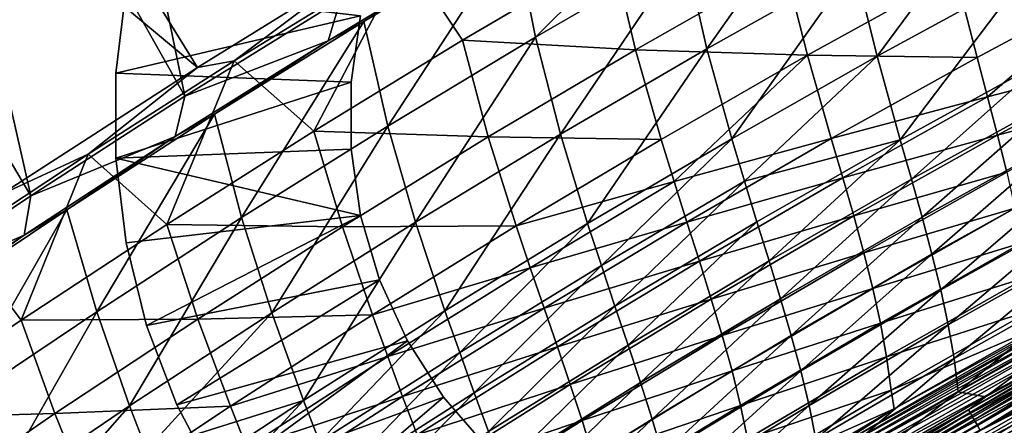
# Model space of a CAD drawing. Header units: metres. Extents: x -1 to 1402, y -1402 to 1.
# Tile 191 of 256: x 457 to 540, y -214 to -179. Entities that reach past the tile are written whole.
import ezdxf

# ---------------------------------------------------------------- set-up
doc = ezdxf.new("R2010")
doc.units = ezdxf.units.M

msp = doc.modelspace()

# ---------------------------------------------------------------- linework, layer by layer
at = {"layer": 'None0'}
for points in [[(470.560699, -185.805908, -29.539268), (459.60553, -132.340759), (445.420502, -141.127594)], [(470.560699, -185.805908, -29.539268), (483.796387, -177.55954, -29.539478), (459.60553, -132.340759)], [(445.070618, -140.433121, -3), (471.642487, -183.353882, -32.124447), (431.026154, -149.478027, -3)], [(445.070618, -140.433121, -3), (485.151154, -174.986893, -32.124664), (471.642487, -183.353882, -32.124447)], [(457.46814, -194.282578, -29.539103), (445.420502, -141.127594), (431.3927, -150.163284)], [(457.46814, -194.282578, -29.539103), (470.560699, -185.805908, -29.539268), (445.420502, -141.127594)], [(471.642487, -183.353882, -32.124447), (454.901917, -194.190506, -32.124233), (431.026154, -149.478027, -3)], [(444.521912, -202.984924, -29.538986), (457.46814, -194.282578, -29.539103), (431.3927, -150.163284)], [(525.843994, -166.295868, -88.129128), (513.066956, -173.420929, -88.12619), (514.977478, -181.7547, -143.986542)], [(527.541504, -174.690323, -143.992294), (525.843994, -166.295868, -88.129128), (514.977478, -181.7547, -143.986542)], [(540.215027, -167.845047, -143.99704), (527.541504, -174.690323, -143.992294), (529.457703, -182.397919, -199.919937)], [(541.941833, -175.593231, -199.926025), (540.215027, -167.845047, -143.99704), (529.457703, -182.397919, -199.919937)], [(512.236511, -168.975983, -60.230633), (498.605591, -171.769836, -32.365005), (500.398438, -180.770432, -88.122635)], [(512.236511, -168.975983, -60.230633), (500.398438, -180.770432, -88.122635), (513.066956, -173.420929, -88.12619)], [(495.918213, -173.146957, -30.960371), (485.800964, -179.438553, -32.365749), (498.605591, -171.769836, -32.365005)], [(498.605591, -171.769836, -32.365005), (485.800964, -179.438553, -32.365749), (487.841156, -188.341446, -88.118431)], [(498.605591, -171.769836, -32.365005), (487.841156, -188.341446, -88.118431), (500.398438, -180.770432, -88.122635)], [(495.918213, -173.146957, -30.960371), (482.76828, -181.080933, -30.960777), (485.800964, -179.438553, -32.365749)], [(482.76828, -181.080933, -30.960777), (495.918213, -173.146957, -30.960371), (483.796387, -177.55954, -29.539478)], [(474.759918, -182.790756, -32.845146), (485.151154, -174.986893, -32.124664), (489.407837, -173.791077, -32.845131)], [(474.759918, -182.790756, -32.845146), (489.407837, -173.791077, -32.845131), (481.543793, -188.761719, -88.574265)], [(481.543793, -188.761719, -88.574265), (489.407837, -173.791077, -32.845131), (494.180176, -181.035889, -88.578583)], [(489.407837, -173.791077, -32.845131), (506.933228, -173.530579, -88.58226), (494.180176, -181.035889, -88.578583)], [(494.180176, -181.035889, -88.578583), (506.933228, -173.530579, -88.58226), (508.912109, -181.838318, -144.419785)], [(513.066956, -173.420929, -88.12619), (500.398438, -180.770432, -88.122635), (502.525726, -189.034836, -143.979767)], [(514.977478, -181.7547, -143.986542), (513.066956, -173.420929, -88.12619), (502.525726, -189.034836, -143.979767)], [(508.912109, -181.838318, -144.419785), (506.933228, -173.530579, -88.58226), (521.5625, -174.621872, -144.42511)], [(471.642487, -183.353882, -32.124447), (485.151154, -174.986893, -32.124664), (474.759918, -182.790756, -32.845146)], [(523.536377, -182.311951, -200.327377), (508.912109, -181.838318, -144.419785), (521.5625, -174.621872, -144.42511)], [(527.541504, -174.690323, -143.992294), (514.977478, -181.7547, -143.986542), (517.085815, -189.414261, -199.912613)], [(529.457703, -182.397919, -199.919937), (527.541504, -174.690323, -143.992294), (517.085815, -189.414261, -199.912613)], [(536.108948, -175.358215, -200.332703), (523.536377, -182.311951, -200.327377), (521.5625, -174.621872, -144.42511)], [(523.536377, -182.311951, -200.327377), (536.108948, -175.358215, -200.332703), (537.955505, -182.490891, -256.276947)], [(541.941833, -175.593231, -199.926025), (529.457703, -182.397919, -199.919937), (531.427246, -189.506378, -255.886261)], [(543.739563, -182.735107, -255.892792), (541.941833, -175.593231, -199.926025), (531.427246, -189.506378, -255.886261)], [(537.955505, -182.490891, -256.276947), (536.108948, -175.358215, -200.332703), (550.471069, -175.781235, -256.281342)], [(537.955505, -182.490891, -256.276947), (550.471069, -175.781235, -256.281342), (538.851074, -185.85965, -284.258179)], [(550.471069, -175.781235, -256.281342), (552.059937, -182.432159, -312.244232), (538.851074, -185.85965, -284.258179)], [(470.560699, -185.805908, -29.539268), (482.76828, -181.080933, -30.960777), (483.796387, -177.55954, -29.539478)], [(482.76828, -181.080933, -30.960777), (473.104614, -187.336304, -32.366402), (485.800964, -179.438553, -32.365749)], [(485.800964, -179.438553, -32.365749), (473.104614, -187.336304, -32.366402), (475.397614, -196.13121, -88.113556)], [(485.800964, -179.438553, -32.365749), (475.397614, -196.13121, -88.113556), (487.841156, -188.341446, -88.118431)], [(500.398438, -180.770432, -88.122635), (487.841156, -188.341446, -88.118431), (490.188782, -196.527466, -143.971939)], [(502.525726, -189.034836, -143.979767), (500.398438, -180.770432, -88.122635), (490.188782, -196.527466, -143.971939)], [(482.76828, -181.080933, -30.960777), (469.758423, -189.240295, -30.961155), (473.104614, -187.336304, -32.366402)], [(469.758423, -189.240295, -30.961155), (482.76828, -181.080933, -30.960777), (470.560699, -185.805908, -29.539268)], [(481.543793, -188.761719, -88.574265), (494.180176, -181.035889, -88.578583), (496.379089, -189.268814, -144.413361)], [(494.180176, -181.035889, -88.578583), (508.912109, -181.838318, -144.419785), (496.379089, -189.268814, -144.413361)], [(496.379089, -189.268814, -144.413361), (508.912109, -181.838318, -144.419785), (511.081085, -189.474609, -200.32074)], [(514.977478, -181.7547, -143.986542), (502.525726, -189.034836, -143.979767), (504.828766, -196.638565, -199.904007)], [(517.085815, -189.414261, -199.912613), (514.977478, -181.7547, -143.986542), (504.828766, -196.638565, -199.904007)], [(511.081085, -189.474609, -200.32074), (508.912109, -181.838318, -144.419785), (523.536377, -182.311951, -200.327377)], [(512.186401, -193.066757, -228.288193), (511.081085, -189.474609, -200.32074), (523.536377, -182.311951, -200.327377)], [(512.186401, -193.066757, -228.288193), (523.536377, -182.311951, -200.327377), (525.557251, -189.405624, -256.271179)], [(529.457703, -182.397919, -199.919937), (517.085815, -189.414261, -199.912613), (518.163391, -193.017059, -227.891907)], [(531.427246, -189.506378, -255.886261), (529.457703, -182.397919, -199.919937), (518.163391, -193.017059, -227.891907)], [(525.557251, -189.405624, -256.271179), (523.536377, -182.311951, -200.327377), (537.955505, -182.490891, -256.276947)], [(537.955505, -182.490891, -256.276947), (538.851074, -185.85965, -284.258179), (525.557251, -189.405624, -256.271179)], [(538.851074, -185.85965, -284.258179), (552.059937, -182.432159, -312.244232), (539.700562, -189.111984, -312.240204)], [(552.059937, -182.432159, -312.244232), (552.769531, -185.594864, -340.221954), (539.700562, -189.111984, -312.240204)], [(454.901917, -194.190506, -32.124233), (471.642487, -183.353882, -32.124447), (462.353241, -190.722046, -32.845135)], [(462.353241, -190.722046, -32.845135), (471.642487, -183.353882, -32.124447), (474.759918, -182.790756, -32.845146)], [(462.353241, -190.722046, -32.845135), (474.759918, -182.790756, -32.845146), (469.027222, -196.705627, -88.569267)], [(469.027222, -196.705627, -88.569267), (474.759918, -182.790756, -32.845146), (481.543793, -188.761719, -88.574265)], [(531.427246, -189.506378, -255.886261), (532.38031, -192.863861, -283.87735), (543.739563, -182.735107, -255.892792)], [(532.38031, -192.863861, -283.87735), (544.61261, -186.108002, -283.883759), (543.739563, -182.735107, -255.892792)], [(457.46814, -194.282578, -29.539103), (469.758423, -189.240295, -30.961155), (470.560699, -185.805908, -29.539268)], [(538.851074, -185.85965, -284.258179), (526.534119, -192.75618, -284.252563), (525.557251, -189.405624, -256.271179)], [(526.534119, -192.75618, -284.252563), (538.851074, -185.85965, -284.258179), (539.700562, -189.111984, -312.240204)], [(539.700562, -189.111984, -312.240204), (552.769531, -185.594864, -340.221954), (540.483154, -192.259308, -340.218201)], [(544.61261, -186.108002, -283.883759), (532.38031, -192.863861, -283.87735), (533.284729, -196.105209, -311.870514)], [(545.440491, -189.36467, -311.876526), (544.61261, -186.108002, -283.883759), (533.284729, -196.105209, -311.870514)], [(469.758423, -189.240295, -30.961155), (460.518524, -195.461273, -32.366943), (473.104614, -187.336304, -32.366402)], [(473.104614, -187.336304, -32.366402), (460.518524, -195.461273, -32.366943), (463.069763, -204.13765, -88.107979)], [(473.104614, -187.336304, -32.366402), (463.069763, -204.13765, -88.107979), (475.397614, -196.13121, -88.113556)], [(487.841156, -188.341446, -88.118431), (475.397614, -196.13121, -88.113556), (477.969208, -204.229507, -143.963013)], [(490.188782, -196.527466, -143.971939), (487.841156, -188.341446, -88.118431), (477.969208, -204.229507, -143.963013)], [(469.758423, -189.240295, -30.961155), (456.890442, -197.62117, -30.961493), (460.518524, -195.461273, -32.366943)], [(456.890442, -197.62117, -30.961493), (469.758423, -189.240295, -30.961155), (457.46814, -194.282578, -29.539103)], [(483.96637, -196.910629, -144.405823), (469.027222, -196.705627, -88.569267), (481.543793, -188.761719, -88.574265)], [(496.379089, -189.268814, -144.413361), (483.96637, -196.910629, -144.405823), (481.543793, -188.761719, -88.574265)], [(498.74585, -196.843216, -200.312744), (483.96637, -196.910629, -144.405823), (496.379089, -189.268814, -144.413361)], [(502.525726, -189.034836, -143.979767), (490.188782, -196.527466, -143.971939), (492.689056, -204.067184, -199.894089)], [(504.828766, -196.638565, -199.904007), (502.525726, -189.034836, -143.979767), (492.689056, -204.067184, -199.894089)], [(511.081085, -189.474609, -200.32074), (498.74585, -196.843216, -200.312744), (496.379089, -189.268814, -144.413361)], [(527.461304, -195.990433, -312.234863), (526.534119, -192.75618, -284.252563), (539.700562, -189.111984, -312.240204)], [(539.700562, -189.111984, -312.240204), (540.483154, -192.259308, -340.218201), (527.461304, -195.990433, -312.234863)], [(498.74585, -196.843216, -200.312744), (511.081085, -189.474609, -200.32074), (512.186401, -193.066757, -228.288193)], [(517.085815, -189.414261, -199.912613), (504.828766, -196.638565, -199.904007), (505.99646, -200.21698, -227.882813)], [(518.163391, -193.017059, -227.891907), (517.085815, -189.414261, -199.912613), (505.99646, -200.21698, -227.882813)], [(513.278809, -196.522095, -256.264008), (512.186401, -193.066757, -228.288193), (525.557251, -189.405624, -256.271179)], [(525.557251, -189.405624, -256.271179), (526.534119, -192.75618, -284.252563), (513.278809, -196.522095, -256.264008)], [(519.22937, -196.48259, -255.878387), (531.427246, -189.506378, -255.886261), (518.163391, -193.017059, -227.891907)], [(519.22937, -196.48259, -255.878387), (520.26355, -199.821487, -283.869659), (531.427246, -189.506378, -255.886261)], [(520.26355, -199.821487, -283.869659), (532.38031, -192.863861, -283.87735), (531.427246, -189.506378, -255.886261)], [(545.440491, -189.36467, -311.876526), (533.284729, -196.105209, -311.870514), (534.119751, -199.241684, -339.86319)], [(546.202209, -192.516968, -339.868622), (545.440491, -189.36467, -311.876526), (534.119751, -199.241684, -339.86319)], [(451.435577, -197.941437, -32.845123), (454.901917, -194.190506, -32.124233), (462.353241, -190.722046, -32.845135)], [(451.435577, -197.941437, -32.845123), (462.353241, -190.722046, -32.845135), (456.633514, -204.865173, -88.563568)], [(456.633514, -204.865173, -88.563568), (462.353241, -190.722046, -32.845135), (469.027222, -196.705627, -88.569267)], [(540.483154, -192.259308, -340.218201), (528.318359, -199.119308, -340.213226), (527.461304, -195.990433, -312.234863)], [(540.483154, -192.259308, -340.218201), (541.178101, -195.31311, -368.187347), (528.318359, -199.119308, -340.213226)], [(546.202209, -192.516968, -339.868622), (534.119751, -199.241684, -339.86319), (534.864929, -202.284698, -367.853882)], [(546.876953, -195.576843, -367.85849), (546.202209, -192.516968, -339.868622), (534.864929, -202.284698, -367.853882)], [(499.94281, -200.407806, -228.279739), (498.74585, -196.843216, -200.312744), (512.186401, -193.066757, -228.288193)], [(499.94281, -200.407806, -228.279739), (512.186401, -193.066757, -228.288193), (513.278809, -196.522095, -256.264008)], [(518.163391, -193.017059, -227.891907), (505.99646, -200.21698, -227.882813), (507.148376, -203.659653, -255.869156)], [(519.22937, -196.48259, -255.878387), (518.163391, -193.017059, -227.891907), (507.148376, -203.659653, -255.869156)], [(526.534119, -192.75618, -284.252563), (514.338135, -199.851044, -284.245514), (513.278809, -196.522095, -256.264008)], [(514.338135, -199.851044, -284.245514), (526.534119, -192.75618, -284.252563), (527.461304, -195.990433, -312.234863)], [(532.38031, -192.863861, -283.87735), (520.26355, -199.821487, -283.869659), (521.245544, -203.044418, -311.86319)], [(533.284729, -196.105209, -311.870514), (532.38031, -192.863861, -283.87735), (521.245544, -203.044418, -311.86319)], [(444.521912, -202.984924, -29.538986), (456.890442, -197.62117, -30.961493), (457.46814, -194.282578, -29.539103)], [(456.890442, -197.62117, -30.961493), (448.044739, -203.811676, -32.367355), (460.518524, -195.461273, -32.366943)], [(460.518524, -195.461273, -32.366943), (448.044739, -203.811676, -32.367355), (450.859802, -212.358688, -88.101669)], [(460.518524, -195.461273, -32.366943), (450.859802, -212.358688, -88.101669), (463.069763, -204.13765, -88.107979)], [(541.178101, -195.31311, -368.187347), (529.084778, -202.153702, -368.182739), (528.318359, -199.119308, -340.213226)], [(541.178101, -195.31311, -368.187347), (541.764648, -198.284973, -396.144928), (529.084778, -202.153702, -368.182739)], [(534.864929, -202.284698, -367.853882), (535.499634, -205.245712, -395.841644), (546.876953, -195.576843, -367.85849)], [(535.499634, -205.245712, -395.841644), (547.443909, -198.556335, -395.845184), (546.876953, -195.576843, -367.85849)], [(456.633514, -204.865173, -88.563568), (469.027222, -196.705627, -88.569267), (471.676941, -204.761093, -144.397141)], [(475.397614, -196.13121, -88.113556), (463.069763, -204.13765, -88.107979), (465.868866, -212.138519, -143.952957)], [(477.969208, -204.229507, -143.963013), (475.397614, -196.13121, -88.113556), (465.868866, -212.138519, -143.952957)], [(469.027222, -196.705627, -88.569267), (483.96637, -196.910629, -144.405823), (471.676941, -204.761093, -144.397141)], [(490.188782, -196.527466, -143.971939), (477.969208, -204.229507, -143.963013), (480.669098, -211.696625, -199.882828)], [(492.689056, -204.067184, -199.894089), (490.188782, -196.527466, -143.971939), (480.669098, -211.696625, -199.882828)], [(504.828766, -196.638565, -199.904007), (492.689056, -204.067184, -199.894089), (493.947906, -207.617371, -227.872345)], [(505.99646, -200.21698, -227.882813), (504.828766, -196.638565, -199.904007), (493.947906, -207.617371, -227.872345)], [(501.122559, -203.837097, -256.255402), (499.94281, -200.407806, -228.279739), (513.278809, -196.522095, -256.264008)], [(513.278809, -196.522095, -256.264008), (514.338135, -199.851044, -284.245514), (501.122559, -203.837097, -256.255402)], [(507.148376, -203.659653, -255.869156), (508.264648, -206.976593, -283.860596), (519.22937, -196.48259, -255.878387)], [(508.264648, -206.976593, -283.860596), (520.26355, -199.821487, -283.869659), (519.22937, -196.48259, -255.878387)], [(515.344238, -203.06395, -312.22818), (514.338135, -199.851044, -284.245514), (527.461304, -195.990433, -312.234863)], [(527.461304, -195.990433, -312.234863), (528.318359, -199.119308, -340.213226), (515.344238, -203.06395, -312.22818)], [(533.284729, -196.105209, -311.870514), (521.245544, -203.044418, -311.86319), (522.155212, -206.162094, -339.856567)], [(534.119751, -199.241684, -339.86319), (533.284729, -196.105209, -311.870514), (522.155212, -206.162094, -339.856567)], [(456.890442, -197.62117, -30.961493), (444.166992, -206.219315, -30.961779), (448.044739, -203.811676, -32.367355)], [(444.166992, -206.219315, -30.961779), (456.890442, -197.62117, -30.961493), (444.521912, -202.984924, -29.538986)], [(471.676941, -204.761093, -144.397141), (483.96637, -196.910629, -144.405823), (486.533417, -204.414795, -200.30336)], [(483.96637, -196.910629, -144.405823), (498.74585, -196.843216, -200.312744), (486.533417, -204.414795, -200.30336)], [(486.533417, -204.414795, -200.30336), (498.74585, -196.843216, -200.312744), (499.94281, -200.407806, -228.279739)], [(444.365784, -213.237915, -88.557144), (451.435577, -197.941437, -32.845123), (456.633514, -204.865173, -88.563568)], [(541.764648, -198.284973, -396.144928), (529.740295, -205.104721, -396.140625), (529.084778, -202.153702, -368.182739)], [(529.740295, -205.104721, -396.140625), (541.764648, -198.284973, -396.144928), (542.22229, -201.187286, -424.096313)], [(528.318359, -199.119308, -340.213226), (516.277161, -206.171173, -340.207001), (515.344238, -203.06395, -312.22818)], [(528.318359, -199.119308, -340.213226), (529.084778, -202.153702, -368.182739), (516.277161, -206.171173, -340.207001)], [(534.119751, -199.241684, -339.86319), (522.155212, -206.162094, -339.856567), (522.972168, -209.185287, -367.848175)], [(534.864929, -202.284698, -367.853882), (534.119751, -199.241684, -339.86319), (522.972168, -209.185287, -367.848175)], [(547.443909, -198.556335, -395.845184), (535.499634, -205.245712, -395.841644), (536.003357, -208.135849, -423.822693)], [(547.882141, -201.467148, -423.824921), (547.443909, -198.556335, -395.845184), (536.003357, -208.135849, -423.822693)], [(514.338135, -199.851044, -284.245514), (502.265381, -207.140945, -284.23703), (501.122559, -203.837097, -256.255402)], [(502.265381, -207.140945, -284.23703), (514.338135, -199.851044, -284.245514), (515.344238, -203.06395, -312.22818)], [(520.26355, -199.821487, -283.869659), (508.264648, -206.976593, -283.860596), (509.325378, -210.177872, -311.854584)], [(521.245544, -203.044418, -311.86319), (520.26355, -199.821487, -283.869659), (509.325378, -210.177872, -311.854584)], [(487.822968, -207.947922, -228.269821), (486.533417, -204.414795, -200.30336), (499.94281, -200.407806, -228.279739)], [(487.822968, -207.947922, -228.269821), (499.94281, -200.407806, -228.279739), (501.122559, -203.837097, -256.255402)], [(505.99646, -200.21698, -227.882813), (493.947906, -207.617371, -227.872345), (495.186676, -211.033493, -255.858521)], [(507.148376, -203.659653, -255.869156), (505.99646, -200.21698, -227.882813), (495.186676, -211.033493, -255.858521)], [(530.264526, -207.984177, -424.092438), (529.740295, -205.104721, -396.140625), (542.22229, -201.187286, -424.096313)], [(542.22229, -201.187286, -424.096313), (542.530457, -204.032562, -452.048859), (530.264526, -207.984177, -424.092438)], [(536.003357, -208.135849, -423.822693), (536.355591, -210.965927, -451.789978), (547.882141, -201.467148, -423.824921)], [(536.355591, -210.965927, -451.789978), (548.170959, -204.320648, -451.790833), (547.882141, -201.467148, -423.824921)], [(529.084778, -202.153702, -368.182739), (517.116699, -209.183029, -368.177002), (516.277161, -206.171173, -340.207001)], [(529.084778, -202.153702, -368.182739), (529.740295, -205.104721, -396.140625), (517.116699, -209.183029, -368.177002)], [(522.972168, -209.185287, -367.848175), (523.676331, -212.124878, -395.837189), (534.864929, -202.284698, -367.853882)], [(523.676331, -212.124878, -395.837189), (535.499634, -205.245712, -395.841644), (534.864929, -202.284698, -367.853882)], [(503.351624, -210.329102, -312.220093), (502.265381, -207.140945, -284.23703), (515.344238, -203.06395, -312.22818)], [(515.344238, -203.06395, -312.22818), (516.277161, -206.171173, -340.207001), (503.351624, -210.329102, -312.220093)], [(521.245544, -203.044418, -311.86319), (509.325378, -210.177872, -311.854584), (510.31073, -213.273544, -339.848694)], [(522.155212, -206.162094, -339.856567), (521.245544, -203.044418, -311.86319), (510.31073, -213.273544, -339.848694)], [(547.301025, -203.719498, -472.333435), (524.722656, -216.366531, -470.567719), (547.166809, -203.4758, -470.600281)], [(547.166809, -203.4758, -470.600281), (524.722656, -216.366531, -470.567719), (530.90271, -212.41481, -468.842133)], [(530.90271, -212.41481, -468.842133), (542.982666, -205.528915, -468.861389), (547.166809, -203.4758, -470.600281)], [(463.069763, -204.13765, -88.107979), (450.859802, -212.358688, -88.101669), (453.889862, -220.25209, -143.941757)], [(465.868866, -212.138519, -143.952957), (463.069763, -204.13765, -88.107979), (453.889862, -220.25209, -143.941757)], [(477.969208, -204.229507, -143.963013), (465.868866, -212.138519, -143.952957), (467.31604, -215.904404, -171.904602)], [(480.669098, -211.696625, -199.882828), (477.969208, -204.229507, -143.963013), (467.31604, -215.904404, -171.904602)], [(492.689056, -204.067184, -199.894089), (480.669098, -211.696625, -199.882828), (482.02002, -215.214554, -227.860458)], [(493.947906, -207.617371, -227.872345), (492.689056, -204.067184, -199.894089), (482.02002, -215.214554, -227.860458)], [(489.090942, -211.347427, -256.24527), (487.822968, -207.947922, -228.269821), (501.122559, -203.837097, -256.255402)], [(501.122559, -203.837097, -256.255402), (502.265381, -207.140945, -284.23703), (489.090942, -211.347427, -256.24527)], [(495.186676, -211.033493, -255.858521), (496.385986, -214.324936, -283.850098), (507.148376, -203.659653, -255.869156)], [(496.385986, -214.324936, -283.850098), (508.264648, -206.976593, -283.860596), (507.148376, -203.659653, -255.869156)], [(547.301025, -203.719498, -472.333435), (524.863586, -216.604996, -472.302185), (524.722656, -216.366531, -470.567719)], [(547.473938, -204.033554, -474.05484), (524.863586, -216.604996, -472.302185), (547.301025, -203.719498, -472.333435)], [(547.473938, -204.033554, -474.05484), (525.04541, -216.912704, -474.024994), (524.863586, -216.604996, -472.302185)], [(547.68512, -204.417023, -475.760193), (525.04541, -216.912704, -474.024994), (547.473938, -204.033554, -474.05484)], [(542.530457, -204.032562, -452.048859), (530.637329, -210.804092, -452.045959), (530.264526, -207.984177, -424.092438)], [(530.637329, -210.804092, -452.045959), (542.530457, -204.032562, -452.048859), (542.982666, -205.528915, -468.861389)], [(548.170959, -204.320648, -451.790833), (536.355591, -210.965927, -451.789978), (538.677673, -211.388794, -468.585663)], [(550.163818, -204.968414, -468.602875), (548.170959, -204.320648, -451.790833), (538.677673, -211.388794, -468.585663)], [(444.365784, -213.237915, -88.557144), (456.633514, -204.865173, -88.563568), (459.513763, -212.81749, -144.387238)], [(456.633514, -204.865173, -88.563568), (471.676941, -204.761093, -144.397141), (459.513763, -212.81749, -144.387238)], [(459.513763, -212.81749, -144.387238), (471.676941, -204.761093, -144.397141), (474.446442, -212.186417, -200.292526)], [(471.676941, -204.761093, -144.397141), (486.533417, -204.414795, -200.30336), (474.446442, -212.186417, -200.292526)], [(474.446442, -212.186417, -200.292526), (486.533417, -204.414795, -200.30336), (487.822968, -207.947922, -228.269821)], [(529.740295, -205.104721, -396.140625), (517.842896, -212.110092, -396.135345), (517.116699, -209.183029, -368.177002)], [(517.842896, -212.110092, -396.135345), (529.740295, -205.104721, -396.140625), (530.264526, -207.984177, -424.092438)], [(525.267578, -217.288742, -475.731781), (525.04541, -216.912704, -474.024994), (547.68512, -204.417023, -475.760193)], [(547.68512, -204.417023, -475.760193), (547.93396, -204.868958, -477.445129), (525.267578, -217.288742, -475.731781)], [(547.93396, -204.868958, -477.445129), (525.529541, -217.732178, -477.418213), (525.267578, -217.288742, -475.731781)], [(525.529541, -217.732178, -477.418213), (547.93396, -204.868958, -477.445129), (548.219971, -205.388428, -479.105347)], [(550.163818, -204.968414, -468.602875), (538.677673, -211.388794, -468.585663), (548.44751, -206.164581, -470.194977)], [(535.499634, -205.245712, -395.841644), (523.676331, -212.124878, -395.837189), (524.247498, -214.991409, -423.819702)], [(536.003357, -208.135849, -423.822693), (535.499634, -205.245712, -395.841644), (524.247498, -214.991409, -423.819702)], [(548.219971, -205.388428, -479.105347), (525.830811, -218.242111, -479.079926), (525.529541, -217.732178, -477.418213)], [(548.542603, -205.974487, -480.736542), (525.830811, -218.242111, -479.079926), (548.219971, -205.388428, -479.105347)], [(548.542603, -205.974487, -480.736542), (526.170715, -218.817596, -480.712616), (525.830811, -218.242111, -479.079926)], [(548.901428, -206.626205, -482.334351), (526.170715, -218.817596, -480.712616), (548.542603, -205.974487, -480.736542)], [(530.90271, -212.41481, -468.842133), (530.637329, -210.804092, -452.045959), (542.982666, -205.528915, -468.861389)], [(516.277161, -206.171173, -340.207001), (504.361603, -213.411346, -340.199463), (503.351624, -210.329102, -312.220093)], [(516.277161, -206.171173, -340.207001), (517.116699, -209.183029, -368.177002), (504.361603, -213.411346, -340.199463)], [(522.155212, -206.162094, -339.856567), (510.31073, -213.273544, -339.848694), (511.200928, -216.273804, -367.841339)], [(522.972168, -209.185287, -367.848175), (522.155212, -206.162094, -339.856567), (511.200928, -216.273804, -367.841339)], [(548.901428, -206.626205, -482.334351), (526.548889, -219.457718, -482.31192), (526.170715, -218.817596, -480.712616)], [(549.295776, -207.342453, -483.894684), (526.548889, -219.457718, -482.31192), (548.901428, -206.626205, -482.334351)], [(537.354675, -212.717941, -471.776703), (548.44751, -206.164581, -470.194977), (537.227905, -212.495941, -470.179688)], [(548.44751, -206.164581, -470.194977), (538.677673, -211.388794, -468.585663), (537.227905, -212.495941, -470.179688)], [(548.571167, -206.388992, -471.791351), (548.44751, -206.164581, -470.194977), (537.354675, -212.717941, -471.776703)], [(537.518127, -213.004242, -473.362915), (548.571167, -206.388992, -471.791351), (537.354675, -212.717941, -471.776703)], [(548.730469, -206.678192, -473.376953), (548.571167, -206.388992, -471.791351), (537.518127, -213.004242, -473.362915)], [(537.717834, -213.353973, -474.934387), (548.730469, -206.678192, -473.376953), (537.518127, -213.004242, -473.362915)], [(548.925049, -207.031342, -474.947723), (548.730469, -206.678192, -473.376953), (537.717834, -213.353973, -474.934387)], [(493.947906, -207.617371, -227.872345), (482.02002, -215.214554, -227.860458), (483.346497, -218.600266, -255.84642)], [(495.186676, -211.033493, -255.858521), (493.947906, -207.617371, -227.872345), (483.346497, -218.600266, -255.84642)], [(502.265381, -207.140945, -284.23703), (490.318207, -214.622528, -284.227051), (489.090942, -211.347427, -256.24527)], [(490.318207, -214.622528, -284.227051), (502.265381, -207.140945, -284.23703), (503.351624, -210.329102, -312.220093)], [(508.264648, -206.976593, -283.860596), (496.385986, -214.324936, -283.850098), (497.526428, -217.501099, -311.844604)], [(509.325378, -210.177872, -311.854584), (508.264648, -206.976593, -283.860596), (497.526428, -217.501099, -311.844604)], [(549.295776, -207.342453, -483.894684), (526.964478, -220.161392, -483.873779), (526.548889, -219.457718, -482.31192)], [(549.724609, -208.121399, -485.414459), (526.964478, -220.161392, -483.873779), (549.295776, -207.342453, -483.894684)], [(537.953186, -213.766281, -476.487061), (548.925049, -207.031342, -474.947723), (537.717834, -213.353973, -474.934387)], [(549.154297, -207.44754, -476.499695), (548.925049, -207.031342, -474.947723), (537.953186, -213.766281, -476.487061)], [(538.223816, -214.240311, -478.016968), (549.154297, -207.44754, -476.499695), (537.953186, -213.766281, -476.487061)], [(549.417847, -207.925934, -478.028931), (549.154297, -207.44754, -476.499695), (538.223816, -214.240311, -478.016968)], [(475.829437, -215.684052, -228.258377), (474.446442, -212.186417, -200.292526), (487.822968, -207.947922, -228.269821)], [(475.829437, -215.684052, -228.258377), (487.822968, -207.947922, -228.269821), (489.090942, -211.347427, -256.24527)], [(518.435791, -214.963608, -424.08786), (517.842896, -212.110092, -396.135345), (530.264526, -207.984177, -424.092438)], [(530.264526, -207.984177, -424.092438), (530.637329, -210.804092, -452.045959), (518.435791, -214.963608, -424.08786)], [(524.247498, -214.991409, -423.819702), (524.665527, -217.795074, -451.788574), (536.003357, -208.135849, -423.822693)], [(524.665527, -217.795074, -451.788574), (536.355591, -210.965927, -451.789978), (536.003357, -208.135849, -423.822693)], [(549.724609, -208.121399, -485.414459), (527.416565, -220.926773, -485.39505), (526.964478, -220.161392, -483.873779)], [(550.186829, -208.960999, -486.890839), (527.416565, -220.926773, -485.39505), (549.724609, -208.121399, -485.414459)], [(549.715149, -208.465668, -479.531403), (527.445129, -221.257446, -479.50943), (527.793518, -221.846985, -480.982544)], [(538.223816, -214.240311, -478.016968), (527.445129, -221.257446, -479.50943), (549.715149, -208.465668, -479.531403)], [(550.045776, -209.065872, -481.003113), (549.715149, -208.465668, -479.531403), (527.793518, -221.846985, -480.982544)], [(549.715149, -208.465668, -479.531403), (549.417847, -207.925934, -478.028931), (538.223816, -214.240311, -478.016968)], [(517.116699, -209.183029, -368.177002), (505.275696, -216.39743, -368.170105), (504.361603, -213.411346, -340.199463)], [(517.116699, -209.183029, -368.177002), (517.842896, -212.110092, -396.135345), (505.275696, -216.39743, -368.170105)], [(511.200928, -216.273804, -367.841339), (511.976227, -219.188904, -395.831726), (522.972168, -209.185287, -367.848175)], [(511.976227, -219.188904, -395.831726), (523.676331, -212.124878, -395.837189), (522.972168, -209.185287, -367.848175)], [(550.186829, -208.960999, -486.890839), (527.903931, -221.751892, -486.872925), (527.416565, -220.926773, -485.39505)], [(527.793518, -221.846985, -480.982544), (528.176453, -222.495056, -482.421143), (550.045776, -209.065872, -481.003113)], [(550.681396, -209.859238, -488.320953), (527.903931, -221.751892, -486.872925), (550.186829, -208.960999, -486.890839)], [(550.045776, -209.065872, -481.003113), (528.176453, -222.495056, -482.421143), (550.409119, -209.72551, -482.440338)], [(509.325378, -210.177872, -311.854584), (497.526428, -217.501099, -311.844604), (498.588715, -220.571426, -339.839539)], [(510.31073, -213.273544, -339.848694), (509.325378, -210.177872, -311.854584), (498.588715, -220.571426, -339.839539)], [(550.681396, -209.859238, -488.320953), (528.425415, -222.63472, -488.304474), (527.903931, -221.751892, -486.872925)], [(550.409119, -209.72551, -482.440338), (528.176453, -222.495056, -482.421143), (528.592957, -223.199966, -483.822388)], [(551.207031, -210.814072, -489.701935), (528.425415, -222.63472, -488.304474), (550.681396, -209.859238, -488.320953)], [(550.409119, -209.72551, -482.440338), (528.592957, -223.199966, -483.822388), (550.80426, -210.442886, -483.840179)], [(483.346497, -218.600266, -255.84642), (484.6297, -221.862457, -283.838196), (495.186676, -211.033493, -255.858521)], [(484.6297, -221.862457, -283.838196), (496.385986, -214.324936, -283.850098), (495.186676, -211.033493, -255.858521)], [(491.485504, -217.782425, -312.210541), (490.318207, -214.622528, -284.227051), (503.351624, -210.329102, -312.220093)], [(503.351624, -210.329102, -312.220093), (504.361603, -213.411346, -340.199463), (491.485504, -217.782425, -312.210541)], [(530.637329, -210.804092, -452.045959), (518.875732, -217.755096, -452.042572), (518.435791, -214.963608, -424.08786)], [(518.875732, -217.755096, -452.042572), (530.637329, -210.804092, -452.045959), (530.90271, -212.41481, -468.842133)], [(536.355591, -210.965927, -451.789978), (524.665527, -217.795074, -451.788574), (526.619995, -218.391708, -468.568207)], [(538.677673, -211.388794, -468.585663), (536.355591, -210.965927, -451.789978), (526.619995, -218.391708, -468.568207)], [(551.207031, -210.814072, -489.701935), (528.979797, -223.573303, -489.68689), (528.425415, -222.63472, -488.304474)], [(550.80426, -210.442886, -483.840179), (528.592957, -223.199966, -483.822388), (529.041992, -223.959885, -485.183624)], [(551.762756, -211.823486, -491.030945), (528.979797, -223.573303, -489.68689), (551.207031, -210.814072, -489.701935)], [(551.230164, -211.216141, -485.200043), (550.80426, -210.442886, -483.840179), (529.041992, -223.959885, -485.183624)], [(468.77063, -219.524109, -199.870178), (480.669098, -211.696625, -199.882828), (467.31604, -215.904404, -171.904602)], [(480.669098, -211.696625, -199.882828), (468.77063, -219.524109, -199.870178), (470.214478, -223.005554, -227.847122)], [(482.02002, -215.214554, -227.860458), (480.669098, -211.696625, -199.882828), (470.214478, -223.005554, -227.847122)], [(477.186432, -219.049866, -256.233551), (475.829437, -215.684052, -228.258377), (489.090942, -211.347427, -256.24527)], [(489.090942, -211.347427, -256.24527), (490.318207, -214.622528, -284.227051), (477.186432, -219.049866, -256.233551)], [(537.227905, -212.495941, -470.179688), (538.677673, -211.388794, -468.585663), (526.619995, -218.391708, -468.568207)], [(551.762756, -211.823486, -491.030945), (529.565857, -224.565613, -491.017303), (528.979797, -223.573303, -489.68689)], [(529.041992, -223.959885, -485.183624), (529.522461, -224.77298, -486.502228), (551.230164, -211.216141, -485.200043)], [(529.522461, -224.77298, -486.502228), (551.685791, -212.043396, -486.517303), (551.230164, -211.216141, -485.200043)], [(552.347412, -212.885452, -492.305115), (529.565857, -224.565613, -491.017303), (551.762756, -211.823486, -491.030945)], [(465.868866, -212.138519, -143.952957), (453.889862, -220.25209, -143.941757), (455.442017, -223.970825, -171.891785)], [(467.31604, -215.904404, -171.904602), (465.868866, -212.138519, -143.952957), (455.442017, -223.970825, -171.891785)], [(459.513763, -212.81749, -144.387238), (474.446442, -212.186417, -200.292526), (462.487701, -220.15509, -200.280197)], [(462.487701, -220.15509, -200.280197), (474.446442, -212.186417, -200.292526), (475.829437, -215.684052, -228.258377)], [(517.842896, -212.110092, -396.135345), (506.07428, -219.297348, -396.12912), (505.275696, -216.39743, -368.170105)], [(506.07428, -219.297348, -396.12912), (517.842896, -212.110092, -396.135345), (518.435791, -214.963608, -424.08786)], [(523.676331, -212.124878, -395.837189), (511.976227, -219.188904, -395.831726), (512.616821, -222.028748, -423.815918)], [(524.247498, -214.991409, -423.819702), (523.676331, -212.124878, -395.837189), (512.616821, -222.028748, -423.815918)], [(519.226929, -219.328598, -468.824188), (518.875732, -217.755096, -452.042572), (530.90271, -212.41481, -468.842133)], [(524.722656, -216.366531, -470.567719), (519.226929, -219.328598, -468.824188), (530.90271, -212.41481, -468.842133)], [(537.227905, -212.495941, -470.179688), (526.619995, -218.391708, -468.568207), (526.111023, -219.000137, -470.16507)], [(537.227905, -212.495941, -470.179688), (526.111023, -219.000137, -470.16507), (526.240845, -219.219742, -471.762665)], [(537.227905, -212.495941, -470.179688), (526.240845, -219.219742, -471.762665), (537.354675, -212.717941, -471.776703)], [(526.240845, -219.219742, -471.762665), (526.408386, -219.503113, -473.349518), (537.354675, -212.717941, -471.776703)], [(537.354675, -212.717941, -471.776703), (526.408386, -219.503113, -473.349518), (537.518127, -213.004242, -473.362915)], [(529.522461, -224.77298, -486.502228), (530.033203, -225.63739, -487.775543), (551.685791, -212.043396, -486.517303)], [(530.033203, -225.63739, -487.775543), (552.170166, -212.922775, -487.789307), (551.685791, -212.043396, -486.517303)], [(444.365784, -213.237915, -88.557144), (459.513763, -212.81749, -144.387238), (447.479797, -221.077103, -144.376114)], [(447.479797, -221.077103, -144.376114), (459.513763, -212.81749, -144.387238), (462.487701, -220.15509, -200.280197)], [(504.361603, -213.411346, -340.199463), (492.57373, -220.836273, -340.190582), (491.485504, -217.782425, -312.210541)], [(504.361603, -213.411346, -340.199463), (505.275696, -216.39743, -368.170105), (492.57373, -220.836273, -340.190582)], [(510.31073, -213.273544, -339.848694), (498.588715, -220.571426, -339.839539), (499.553497, -223.545471, -367.833344)], [(511.200928, -216.273804, -367.841339), (510.31073, -213.273544, -339.848694), (499.553497, -223.545471, -367.833344)], [(526.408386, -219.503113, -473.349518), (526.613037, -219.849426, -474.921631), (537.518127, -213.004242, -473.362915)], [(537.518127, -213.004242, -473.362915), (526.613037, -219.849426, -474.921631), (537.717834, -213.353973, -474.934387)], [(526.613037, -219.849426, -474.921631), (526.854431, -220.257813, -476.474976), (537.717834, -213.353973, -474.934387)], [(537.717834, -213.353973, -474.934387), (526.854431, -220.257813, -476.474976), (537.953186, -213.766281, -476.487061)], [(552.347412, -212.885452, -492.305115), (530.182495, -225.609665, -492.292847), (529.565857, -224.565613, -491.017303)], [(530.033203, -225.63739, -487.775543), (530.573181, -226.551315, -489.000977), (552.170166, -212.922775, -487.789307)], [(552.959839, -213.99794, -493.521637), (530.182495, -225.609665, -492.292847), (552.347412, -212.885452, -492.305115)], [(530.573181, -226.551315, -489.000977), (552.68219, -213.852417, -489.013458), (552.170166, -212.922775, -487.789307)], [(526.854431, -220.257813, -476.474976), (527.131958, -220.727432, -478.005554), (537.953186, -213.766281, -476.487061)], [(537.953186, -213.766281, -476.487061), (527.131958, -220.727432, -478.005554), (538.223816, -214.240311, -478.016968)]]:
    msp.add_3dface(points, dxfattribs=at)
at = {"layer": 'None01'}
for points in [[(485.516388, -178.949051, -521.977783), (465.585052, -176.636368, -521.977783), (464.7117, -183.828964, -521.977783)], [(464.7117, -183.828964, -541.977783), (464.7117, -183.828964, -521.977783), (465.585052, -176.636368, -521.977783)], [(464.7117, -183.828964, -541.977783), (465.585052, -176.636368, -521.977783), (465.585052, -176.636368, -541.977783)], [(464.7117, -183.828964, -541.977783), (465.585052, -176.636368, -541.977783), (485.516388, -178.949051, -541.977783)], [(485.516388, -178.949051, -521.977783), (464.7117, -183.828964, -521.977783), (484.704163, -184.598099, -521.977783)], [(484.704163, -184.598099, -541.977783), (464.7117, -183.828964, -541.977783), (485.516388, -178.949051, -541.977783)], [(485.516388, -178.949051, -521.977783), (484.704163, -184.598099, -521.977783), (485.516388, -178.949051, -541.977783)], [(484.704163, -184.598099, -521.977783), (484.704163, -184.598099, -541.977783), (485.516388, -178.949051, -541.977783)], [(464.7117, -183.828964, -521.977783), (464.7117, -191.074371, -521.977783), (484.704163, -184.598099, -521.977783)], [(464.7117, -191.074371, -541.977783), (464.7117, -191.074371, -521.977783), (464.7117, -183.828964, -541.977783)], [(464.7117, -191.074371, -521.977783), (464.7117, -183.828964, -521.977783), (464.7117, -183.828964, -541.977783)], [(464.7117, -191.074371, -541.977783), (464.7117, -183.828964, -541.977783), (484.704163, -184.598099, -541.977783)], [(484.704163, -184.598099, -521.977783), (464.7117, -191.074371, -521.977783), (484.704163, -190.305237, -521.977783)], [(484.704163, -190.305237, -541.977783), (464.7117, -191.074371, -541.977783), (484.704163, -184.598099, -541.977783)], [(484.704163, -184.598099, -541.977783), (484.704163, -184.598099, -521.977783), (484.704163, -190.305237, -541.977783)], [(484.704163, -184.598099, -521.977783), (484.704163, -190.305237, -521.977783), (484.704163, -190.305237, -541.977783)], [(464.7117, -191.074371, -521.977783), (485.516388, -195.954285, -521.977783), (484.704163, -190.305237, -521.977783)], [(464.7117, -191.074371, -541.977783), (484.704163, -190.305237, -541.977783), (485.516388, -195.954285, -541.977783)], [(484.704163, -190.305237, -541.977783), (484.704163, -190.305237, -521.977783), (485.516388, -195.954285, -521.977783)], [(484.704163, -190.305237, -541.977783), (485.516388, -195.954285, -521.977783), (485.516388, -195.954285, -541.977783)], [(464.7117, -191.074371, -521.977783), (465.585052, -198.266968, -521.977783), (485.516388, -195.954285, -521.977783)], [(465.585052, -198.266968, -521.977783), (464.7117, -191.074371, -521.977783), (465.585052, -198.266968, -541.977783)], [(464.7117, -191.074371, -521.977783), (464.7117, -191.074371, -541.977783), (465.585052, -198.266968, -541.977783)], [(465.585052, -198.266968, -541.977783), (464.7117, -191.074371, -541.977783), (485.516388, -195.954285, -541.977783)], [(465.585052, -198.266968, -521.977783), (467.319, -205.301849, -521.977783), (485.516388, -195.954285, -521.977783)], [(465.585052, -198.266968, -541.977783), (485.516388, -195.954285, -541.977783), (467.319, -205.301849, -541.977783)], [(485.516388, -195.954285, -521.977783), (467.319, -205.301849, -521.977783), (487.124268, -201.430237, -521.977783)], [(485.516388, -195.954285, -541.977783), (487.124268, -201.430237, -541.977783), (467.319, -205.301849, -541.977783)], [(485.516388, -195.954285, -521.977783), (487.124268, -201.430237, -521.977783), (485.516388, -195.954285, -541.977783)], [(485.516388, -195.954285, -541.977783), (487.124268, -201.430237, -521.977783), (487.124268, -201.430237, -541.977783)], [(467.319, -205.301849, -521.977783), (465.585052, -198.266968, -521.977783), (467.319, -205.301849, -541.977783)], [(465.585052, -198.266968, -521.977783), (465.585052, -198.266968, -541.977783), (467.319, -205.301849, -541.977783)], [(467.319, -205.301849, -521.977783), (469.888245, -212.076431, -521.977783), (487.124268, -201.430237, -521.977783)], [(467.319, -205.301849, -541.977783), (487.124268, -201.430237, -541.977783), (469.888245, -212.076431, -541.977783)], [(487.124268, -201.430237, -521.977783), (469.888245, -212.076431, -521.977783), (489.495087, -206.621628, -521.977783)], [(487.124268, -201.430237, -541.977783), (489.495087, -206.621628, -541.977783), (469.888245, -212.076431, -541.977783)], [(487.124268, -201.430237, -521.977783), (489.495087, -206.621628, -521.977783), (487.124268, -201.430237, -541.977783)], [(487.124268, -201.430237, -541.977783), (489.495087, -206.621628, -521.977783), (489.495087, -206.621628, -541.977783)], [(469.888245, -212.076431, -521.977783), (467.319, -205.301849, -521.977783), (469.888245, -212.076431, -541.977783)], [(467.319, -205.301849, -521.977783), (467.319, -205.301849, -541.977783), (469.888245, -212.076431, -541.977783)], [(469.888245, -212.076431, -521.977783), (473.255371, -218.491943, -521.977783), (489.495087, -206.621628, -521.977783)], [(469.888245, -212.076431, -541.977783), (489.495087, -206.621628, -541.977783), (473.255371, -218.491943, -541.977783)], [(489.495087, -206.621628, -521.977783), (473.255371, -218.491943, -521.977783), (492.580597, -211.422775, -521.977783)], [(489.495087, -206.621628, -541.977783), (492.580597, -211.422775, -541.977783), (473.255371, -218.491943, -541.977783)], [(489.495087, -206.621628, -521.977783), (492.580597, -211.422775, -521.977783), (489.495087, -206.621628, -541.977783)], [(489.495087, -206.621628, -541.977783), (492.580597, -211.422775, -521.977783), (492.580597, -211.422775, -541.977783)], [(473.255371, -218.491943, -521.977783), (477.371246, -224.454803, -521.977783), (492.580597, -211.422775, -521.977783)], [(473.255371, -218.491943, -541.977783), (492.580597, -211.422775, -541.977783), (477.371246, -224.454803, -541.977783)], [(492.580597, -211.422775, -521.977783), (477.371246, -224.454803, -521.977783), (496.317963, -215.735947, -521.977783)], [(492.580597, -211.422775, -541.977783), (496.317963, -215.735947, -541.977783), (477.371246, -224.454803, -541.977783)], [(492.580597, -211.422775, -521.977783), (496.317963, -215.735947, -521.977783), (492.580597, -211.422775, -541.977783)], [(492.580597, -211.422775, -541.977783), (496.317963, -215.735947, -521.977783), (496.317963, -215.735947, -541.977783)], [(473.255371, -218.491943, -521.977783), (469.888245, -212.076431, -521.977783), (473.255371, -218.491943, -541.977783)], [(469.888245, -212.076431, -521.977783), (469.888245, -212.076431, -541.977783), (473.255371, -218.491943, -541.977783)]]:
    msp.add_3dface(points, dxfattribs=at)

doc.saveas('drawing.dxf')
